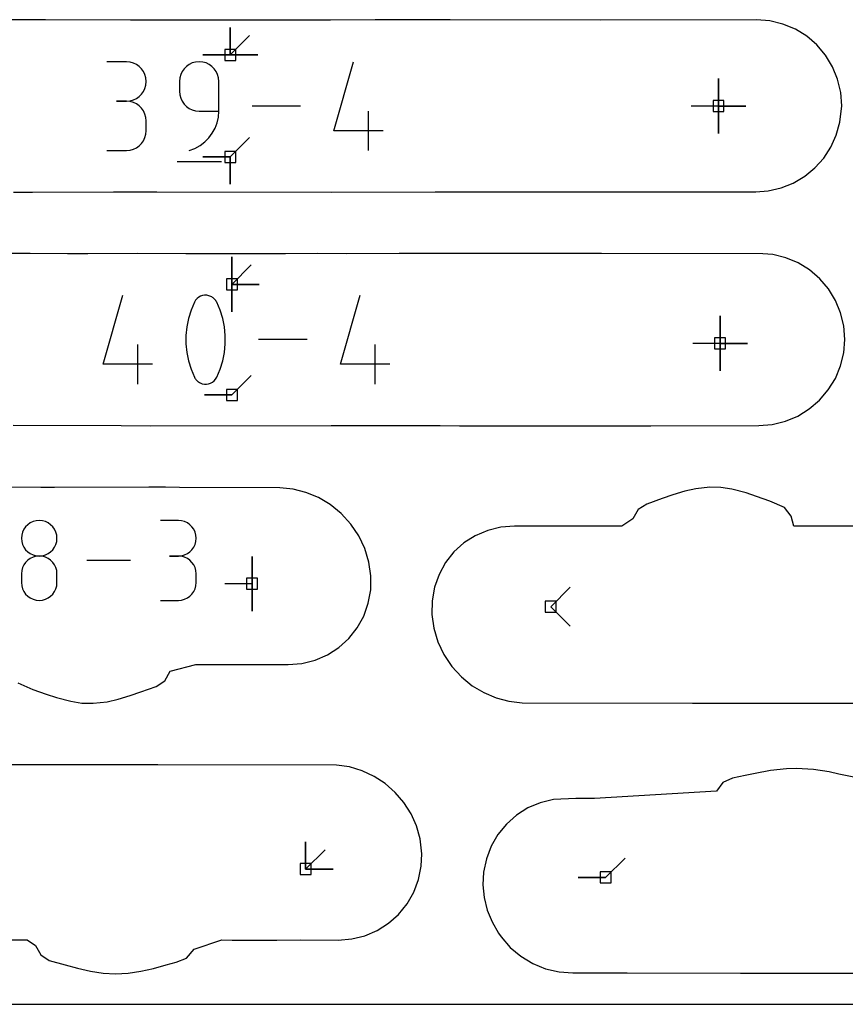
# Model space of a CAD drawing. Extents: x 0 to 600, y 0 to 900.
# Tile 2 of 56: x 41 to 84, y 0 to 51. Entities that reach past the tile are written whole.
import ezdxf

# ---------------------------------------------------------------- set-up
doc = ezdxf.new("R2010")
doc.units = 0

msp = doc.modelspace()

# ---------------------------------------------------------------- linework, layer by layer
at = {"layer": 'annotation', "color": 1}
for p, q in [((52.091227, 49.445395), (52.091227, 50.874145)), ((52.091227, 49.445395), (52.091227, 50.874145)), ((52.091227, 50.874145), (52.091227, 49.445395)), ((52.091227, 49.445395), (52.091227, 50.874145)), ((52.091227, 50.874145), (52.091227, 49.445395)), ((52.091227, 49.445395), (52.091227, 50.874145)), ((52.091227, 50.874145), (52.091227, 49.445395)), ((52.091227, 49.445395), (53.101506, 50.455674)), ((52.091227, 49.445395), (50.662477, 49.445395)), ((52.091227, 49.445395), (50.662477, 49.445395)), ((50.662477, 49.445395), (52.091227, 49.445395)), ((52.091227, 49.445395), (53.519977, 49.445395)), ((52.091227, 49.445395), (53.519977, 49.445395)), ((53.519977, 49.445395), (52.091227, 49.445395)), ((52.091227, 49.445395), (53.519977, 49.445395)), ((53.519977, 49.445395), (52.091227, 49.445395)), ((46.687518, 49.085979), (45.661357, 49.085979)), ((46.872076, 49.069414), (46.687518, 49.085979)), ((47.045738, 49.021674), (46.872076, 49.069414)), ((47.205617, 48.945697), (47.045738, 49.021674)), ((47.348823, 48.844419), (47.205617, 48.945697)), ((47.472469, 48.720775), (47.348823, 48.844419)), ((47.573666, 48.577701), (47.472469, 48.720775)), ((49.687975, 48.725639), (49.586623, 48.582204)), ((49.811741, 48.849526), (49.687975, 48.725639)), ((49.954995, 48.950951), (49.811741, 48.849526)), ((50.114814, 49.027004), (49.954995, 48.950951)), ((50.288273, 49.074771), (50.114814, 49.027004)), ((50.472449, 49.09134), (50.288273, 49.074771)), ((50.657007, 49.074771), (50.472449, 49.09134)), ((50.472449, 49.09134), (50.472449, 49.09134)), ((50.830669, 49.027004), (50.657007, 49.074771)), ((50.990548, 48.950951), (50.830669, 49.027004)), ((51.133754, 48.849526), (50.990548, 48.950951)), ((51.2574, 48.725639), (51.133754, 48.849526)), ((51.358597, 48.582204), (51.2574, 48.725639)), ((57.491413, 45.497601), (58.516125, 49.09134)), ((47.649526, 48.418135), (47.573666, 48.577701)), ((47.69716, 48.245011), (47.649526, 48.418135)), ((47.71368, 48.061266), (47.69716, 48.245011)), ((49.462855, 48.248337), (49.446288, 48.06373)), ((49.510609, 48.422133), (49.462855, 48.248337)), ((49.586623, 48.582204), (49.510609, 48.422133)), ((51.434457, 48.422133), (51.358597, 48.582204)), ((51.482091, 48.248337), (51.434457, 48.422133)), ((51.498611, 48.06373), (51.482091, 48.248337)), ((77.527039, 46.78081), (77.527039, 48.20956)), ((77.527039, 46.78081), (77.527039, 48.20956)), ((77.527039, 48.20956), (77.527039, 46.78081)), ((77.527039, 46.78081), (77.527039, 48.20956)), ((77.527039, 48.20956), (77.527039, 46.78081)), ((77.527039, 46.78081), (77.527039, 48.20956)), ((77.527039, 48.20956), (77.527039, 46.78081)), ((47.573666, 47.542792), (47.649526, 47.702864)), ((47.649526, 47.702864), (47.69716, 47.876659)), ((47.69716, 47.876659), (47.71368, 48.061266)), ((47.71368, 48.061266), (47.71368, 48.061266)), ((49.446288, 48.06373), (49.446288, 47.549924)), ((51.498611, 46.522604), (51.498611, 48.06373)), ((51.498611, 48.06373), (51.498611, 48.06373)), ((47.205617, 47.174045), (47.348823, 47.275471)), ((47.348823, 47.275471), (47.472469, 47.399357)), ((47.472469, 47.399357), (47.573666, 47.542792)), ((49.446288, 47.549924), (49.446288, 47.549924)), ((49.446288, 47.549924), (49.462855, 47.365327)), ((49.462855, 47.365327), (49.510609, 47.191558)), ((49.510609, 47.191558), (49.586623, 47.031525)), ((46.687518, 47.033656), (46.173713, 47.033656)), ((46.173713, 47.033656), (46.687518, 47.033656)), ((46.687518, 47.033656), (46.872076, 47.050225)), ((46.872076, 47.01709), (46.687518, 47.033656)), ((46.687518, 47.033656), (46.687518, 47.033656)), ((46.872076, 47.050225), (47.045738, 47.097993)), ((47.045738, 46.969351), (46.872076, 47.01709)), ((47.045738, 47.097993), (47.205617, 47.174045)), ((47.205617, 46.893374), (47.045738, 46.969351)), ((47.348823, 46.792095), (47.205617, 46.893374)), ((47.472469, 46.668451), (47.348823, 46.792095)), ((47.573666, 46.525378), (47.472469, 46.668451)), ((49.586623, 47.031525), (49.687975, 46.888136)), ((49.687975, 46.888136), (49.811741, 46.764298)), ((49.811741, 46.764298), (49.954995, 46.662918)), ((55.75895, 46.78081), (53.232233, 46.78081)), ((77.527039, 46.78081), (76.098289, 46.78081)), ((77.527039, 46.78081), (78.955789, 46.78081)), ((77.527039, 46.78081), (78.955789, 46.78081)), ((78.955789, 46.78081), (77.527039, 46.78081)), ((77.527039, 46.78081), (77.527039, 45.35206)), ((77.527039, 46.78081), (78.955789, 46.78081)), ((78.955789, 46.78081), (77.527039, 46.78081)), ((77.527039, 46.78081), (77.527039, 45.35206)), ((77.527039, 45.35206), (77.527039, 46.78081)), ((47.649526, 46.365812), (47.573666, 46.525378)), ((47.69716, 46.192688), (47.649526, 46.365812)), ((47.71368, 46.008943), (47.69716, 46.192688)), ((49.954995, 46.662918), (50.114814, 46.586904)), ((50.114814, 46.586904), (50.288273, 46.539163)), ((50.288273, 46.539163), (50.472449, 46.522604)), ((50.472449, 46.522604), (51.498611, 46.522604)), ((51.409588, 45.911565), (51.475891, 46.211037)), ((51.475891, 46.211037), (51.498611, 46.522604)), ((59.288137, 44.47028), (59.288137, 46.522604)), ((47.71368, 45.495138), (47.71368, 46.008943)), ((47.71368, 46.008943), (47.71368, 46.008943)), ((51.302485, 45.627955), (51.409588, 45.911565)), ((47.573666, 44.978574), (47.649526, 45.138153)), ((47.649526, 45.138153), (47.69716, 45.311317)), ((47.69716, 45.311317), (47.71368, 45.495138)), ((50.977011, 45.123382), (51.157365, 45.363972)), ((51.157365, 45.363972), (51.302485, 45.627955)), ((52.091227, 44.136345), (53.101506, 45.146623)), ((60.057252, 45.497601), (57.491413, 45.497601)), ((47.205617, 44.610643), (47.348823, 44.71189)), ((47.348823, 44.71189), (47.472469, 44.83551)), ((47.472469, 44.83551), (47.573666, 44.978574)), ((50.252386, 44.579635), (50.521738, 44.727447)), ((50.521738, 44.727447), (50.764208, 44.909952)), ((50.764208, 44.909952), (50.977011, 45.123382)), ((45.661357, 44.470425), (46.687518, 44.470425)), ((46.687518, 44.470425), (46.872076, 44.486981)), ((46.687518, 44.470425), (46.687518, 44.470425)), ((46.872076, 44.486981), (47.045738, 44.534697)), ((47.045738, 44.534697), (47.205617, 44.610643)), ((49.958934, 44.47028), (50.252386, 44.579635)), ((49.958934, 44.47028), (49.958934, 44.47028)), ((52.091227, 44.136345), (50.662477, 44.136345)), ((52.091227, 44.136345), (50.662477, 44.136345)), ((50.662477, 44.136345), (52.091227, 44.136345)), ((52.091227, 44.136345), (52.091227, 42.707595)), ((52.091227, 44.136345), (52.091227, 42.707595)), ((52.091227, 42.707595), (52.091227, 44.136345)), ((52.091227, 44.136345), (52.091227, 42.707595)), ((52.091227, 42.707595), (52.091227, 44.136345)), ((49.318054, 43.892648), (51.628584, 43.892648)), ((52.175604, 37.494555), (52.175604, 38.923304)), ((52.175604, 37.494555), (52.175604, 38.923304)), ((52.175604, 38.923304), (52.175604, 37.494555)), ((52.175604, 37.494555), (52.175604, 38.923304)), ((52.175604, 38.923304), (52.175604, 37.494555)), ((52.175604, 37.494555), (52.175604, 38.923304)), ((52.175604, 38.923304), (52.175604, 37.494555)), ((52.175604, 37.494555), (53.185883, 38.504833)), ((52.175604, 37.494555), (53.604354, 37.494554)), ((52.175604, 37.494555), (53.604354, 37.494554)), ((53.604354, 37.494554), (52.175604, 37.494555)), ((52.175604, 37.494555), (52.175604, 36.065805)), ((52.175604, 37.494555), (53.604354, 37.494554)), ((53.604354, 37.494554), (52.175604, 37.494555)), ((52.175604, 37.494555), (52.175604, 36.065805)), ((52.175604, 36.065805), (52.175604, 37.494555)), ((45.473401, 33.331107), (46.500682, 36.933854)), ((50.757583, 36.926796), (50.648823, 36.909053)), ((50.868731, 36.925737), (50.757583, 36.926796)), ((50.979801, 36.905057), (50.868731, 36.925737)), ((57.83882, 33.331107), (58.866102, 36.933854)), ((50.227221, 36.567024), (50.049637, 36.149417)), ((50.287023, 36.666471), (50.227221, 36.567024)), ((50.227221, 36.567024), (50.227221, 36.567024)), ((50.361551, 36.751218), (50.287023, 36.666471)), ((50.448339, 36.820444), (50.361551, 36.751218)), ((50.544919, 36.873329), (50.448339, 36.820444)), ((50.648823, 36.909053), (50.544919, 36.873329)), ((51.088324, 36.863936), (50.979801, 36.905057)), ((51.129869, 36.842104), (51.088324, 36.863936)), ((51.088324, 36.863936), (51.088324, 36.863936)), ((51.169735, 36.817028), (51.129869, 36.842104)), ((51.207728, 36.788906), (51.169735, 36.817028)), ((51.243656, 36.757936), (51.207728, 36.788906)), ((51.277324, 36.724316), (51.243656, 36.757936)), ((51.308539, 36.688246), (51.277324, 36.724316)), ((51.337107, 36.649923), (51.308539, 36.688246)), ((51.362834, 36.609546), (51.337107, 36.649923)), ((51.385527, 36.567314), (51.362834, 36.609546)), ((51.563971, 36.148847), (51.385527, 36.567314)), ((51.385527, 36.567314), (51.385527, 36.567314)), ((50.049637, 36.149417), (49.91645, 35.719699)), ((51.697804, 35.718483), (51.563971, 36.148847)), ((49.91645, 35.719699), (49.827658, 35.281297)), ((51.787027, 35.279651), (51.697804, 35.718483)), ((77.609537, 34.420823), (77.609537, 35.849573)), ((77.609537, 34.420823), (77.609537, 35.849573)), ((77.609537, 35.849573), (77.609537, 34.420823)), ((77.609537, 34.420823), (77.609537, 35.849573)), ((77.609537, 35.849573), (77.609537, 34.420823)), ((77.609537, 34.420823), (77.609537, 35.849573)), ((77.609537, 35.849573), (77.609537, 34.420823)), ((49.827658, 35.281297), (49.783262, 34.837637)), ((51.831638, 34.835776), (51.787027, 35.279651)), ((47.274629, 32.301211), (47.274629, 34.358679)), ((49.783262, 34.837637), (49.783262, 34.392145)), ((49.783262, 34.392145), (49.827658, 33.948248)), ((51.787027, 33.946602), (51.831638, 34.390284)), ((51.831638, 34.390284), (51.831638, 34.835776)), ((56.102015, 34.617533), (53.568965, 34.617533)), ((59.640049, 32.301211), (59.640049, 34.358679)), ((77.609537, 34.420823), (76.180787, 34.420823)), ((77.609537, 34.420823), (79.038287, 34.420823)), ((77.609537, 34.420823), (79.038287, 34.420823)), ((79.038287, 34.420823), (77.609537, 34.420823)), ((77.609537, 34.420823), (77.609537, 32.992073)), ((77.609537, 34.420823), (79.038287, 34.420823)), ((79.038287, 34.420823), (77.609537, 34.420823)), ((77.609537, 34.420823), (77.609537, 32.992073)), ((77.609537, 32.992073), (77.609537, 34.420823)), ((49.827658, 33.948248), (49.91645, 33.509373)), ((51.697804, 33.508157), (51.787027, 33.946602)), ((49.91645, 33.509373), (50.049637, 33.078945)), ((51.563971, 33.078375), (51.697804, 33.508157)), ((48.045671, 33.331107), (45.473401, 33.331107)), ((50.049637, 33.078945), (50.227221, 32.660392)), ((51.385527, 32.660682), (51.563971, 33.078375)), ((60.411091, 33.331107), (57.83882, 33.331107)), ((50.227221, 32.660392), (50.227221, 32.660392)), ((50.227221, 32.660392), (50.249831, 32.618243)), ((50.249831, 32.618243), (50.275368, 32.578068)), ((50.275368, 32.578068), (50.303725, 32.539987)), ((50.303725, 32.539987), (50.334792, 32.504123)), ((50.334792, 32.504123), (50.368464, 32.470597)), ((50.368464, 32.470597), (50.404632, 32.439531)), ((50.404632, 32.439531), (50.443189, 32.411048)), ((50.443189, 32.411048), (50.484027, 32.38527)), ((50.484027, 32.38527), (50.527038, 32.362317)), ((50.527038, 32.362317), (50.527038, 32.362317)), ((50.527038, 32.362317), (50.634707, 32.322068)), ((50.634707, 32.322068), (50.74513, 32.302072)), ((50.855811, 32.301512), (50.964254, 32.319575)), ((50.964254, 32.319575), (51.067963, 32.355445)), ((51.067963, 32.355445), (51.164441, 32.408306)), ((51.164441, 32.408306), (51.251192, 32.477342)), ((51.251192, 32.477342), (51.325719, 32.56174)), ((51.325719, 32.56174), (51.385527, 32.660682)), ((51.385527, 32.660682), (51.385527, 32.660682)), ((52.175604, 31.740511), (53.185883, 32.75079)), ((50.74513, 32.302072), (50.855811, 32.301512)), ((52.175604, 31.740511), (50.746854, 31.740511)), ((52.175604, 31.740511), (50.746854, 31.740511)), ((50.746854, 31.740511), (52.175604, 31.740511)), ((41.817032, 25.137768), (41.672999, 25.069301)), ((41.973382, 25.180788), (41.817032, 25.137768)), ((42.139422, 25.195717), (41.973382, 25.180788)), ((42.305462, 25.180788), (42.139422, 25.195717)), ((42.139422, 25.195717), (42.139422, 25.195717)), ((42.461812, 25.137768), (42.305462, 25.180788)), ((42.605845, 25.069301), (42.461812, 25.137768)), ((49.389062, 25.195978), (48.464332, 25.195978)), ((49.555377, 25.18105), (49.389062, 25.195978)), ((49.711873, 25.138029), (49.555377, 25.18105)), ((49.855949, 25.069562), (49.711873, 25.138029)), ((41.341098, 24.73768), (41.272625, 24.593886)), ((41.432404, 24.866611), (41.341098, 24.73768)), ((41.543914, 24.978033), (41.432404, 24.866611)), ((41.672999, 25.069301), (41.543914, 24.978033)), ((42.73493, 24.978033), (42.605845, 25.069301)), ((42.84644, 24.866611), (42.73493, 24.978033)), ((42.937746, 24.73768), (42.84644, 24.866611)), ((43.006219, 24.593886), (42.937746, 24.73768)), ((49.985, 24.978294), (49.855949, 25.069562)), ((50.096424, 24.866872), (49.985, 24.978294)), ((50.187618, 24.737941), (50.096424, 24.866872)), ((50.25598, 24.594147), (50.187618, 24.737941)), ((41.229613, 24.437874), (41.214692, 24.272292)), ((41.214692, 24.272292), (41.214692, 24.272292)), ((41.214692, 24.272292), (41.229622, 24.105932)), ((41.272625, 24.593886), (41.229613, 24.437874)), ((41.229622, 24.105932), (41.272655, 23.949316)), ((43.006189, 23.949316), (43.049222, 24.105932)), ((43.049231, 24.437874), (43.006219, 24.593886)), ((43.049222, 24.105932), (43.064152, 24.272292)), ((43.064152, 24.272292), (43.049231, 24.437874)), ((43.064152, 24.272292), (43.064152, 24.272292)), ((50.298905, 24.438136), (50.25598, 24.594147)), ((50.25598, 23.949577), (50.298905, 24.106193)), ((50.313792, 24.272553), (50.298905, 24.438136)), ((50.298905, 24.106193), (50.313792, 24.272553)), ((50.313792, 24.272553), (50.313792, 24.272553)), ((41.272655, 23.949316), (41.341156, 23.805067)), ((41.341156, 23.805067), (41.43249, 23.675809)), ((41.43249, 23.675809), (41.544021, 23.564169)), ((42.734823, 23.564169), (42.846354, 23.675809)), ((42.846354, 23.675809), (42.937688, 23.805067)), ((42.937688, 23.805067), (43.006189, 23.949316)), ((49.985, 23.56443), (50.096424, 23.676071)), ((50.096424, 23.676071), (50.187618, 23.805328)), ((50.187618, 23.805328), (50.25598, 23.949577)), ((41.543914, 23.128366), (41.432404, 23.016747)), ((41.672999, 23.219753), (41.543914, 23.128366)), ((41.544021, 23.564169), (41.673115, 23.472768)), ((41.817032, 23.288282), (41.672999, 23.219753)), ((41.673115, 23.472768), (41.817137, 23.404233)), ((41.973382, 23.331325), (41.817032, 23.288282)), ((41.817137, 23.404233), (41.973451, 23.361188)), ((42.139422, 23.346256), (41.973382, 23.331325)), ((41.973451, 23.361188), (42.139422, 23.346256)), ((42.139422, 23.346256), (42.305393, 23.361188)), ((42.305462, 23.331333), (42.139422, 23.346256)), ((42.139422, 23.346256), (42.139422, 23.346256)), ((42.139422, 23.346256), (42.139422, 23.346256)), ((42.305393, 23.361188), (42.461707, 23.404233)), ((42.461812, 23.288312), (42.305462, 23.331333)), ((42.461707, 23.404233), (42.605728, 23.472768)), ((42.605845, 23.219811), (42.461812, 23.288312)), ((42.605728, 23.472768), (42.734823, 23.564169)), ((42.73493, 23.128452), (42.605845, 23.219811)), ((42.84644, 23.016855), (42.73493, 23.128452)), ((46.903115, 23.118664), (44.626152, 23.118664)), ((49.389062, 23.346517), (48.926044, 23.346517)), ((48.926044, 23.346517), (49.389062, 23.346517)), ((49.389062, 23.346517), (49.555377, 23.361449)), ((49.555377, 23.331589), (49.389062, 23.346517)), ((49.389062, 23.346517), (49.389062, 23.346517)), ((49.555377, 23.361449), (49.711873, 23.404495)), ((49.711873, 23.288568), (49.555377, 23.331589)), ((49.711873, 23.404495), (49.855949, 23.47303)), ((49.855949, 23.220101), (49.711873, 23.288568)), ((49.855949, 23.47303), (49.985, 23.56443)), ((49.985, 23.128834), (49.855949, 23.220101)), ((50.096424, 23.017412), (49.985, 23.128834)), ((53.230129, 21.901658), (53.230129, 23.330408)), ((53.230129, 21.901658), (53.230129, 23.330408)), ((53.230129, 23.330408), (53.230129, 21.901658)), ((53.230129, 21.901658), (53.230129, 23.330408)), ((53.230129, 23.330408), (53.230129, 21.901658)), ((41.229613, 22.586763), (41.214692, 22.420481)), ((41.272625, 22.743319), (41.229613, 22.586763)), ((41.341098, 22.887523), (41.272625, 22.743319)), ((41.432404, 23.016747), (41.341098, 22.887523)), ((42.937746, 22.887639), (42.84644, 23.016855)), ((43.006219, 22.743425), (42.937746, 22.887639)), ((43.049231, 22.586832), (43.006219, 22.743425)), ((43.064152, 22.420481), (43.049231, 22.586832)), ((50.187618, 22.88848), (50.096424, 23.017412)), ((50.25598, 22.744686), (50.187618, 22.88848)), ((50.298905, 22.588675), (50.25598, 22.744686)), ((50.313792, 22.423093), (50.298905, 22.588675)), ((41.214692, 22.420481), (41.214692, 21.959813)), ((43.064152, 21.959813), (43.064152, 22.420481)), ((43.064152, 22.420481), (43.064152, 22.420481)), ((50.313792, 21.960075), (50.313792, 22.423093)), ((50.313792, 22.423093), (50.313792, 22.423093)), ((41.214692, 21.959813), (41.214692, 21.959813)), ((41.214692, 21.959813), (41.229622, 21.793543)), ((41.229622, 21.793543), (41.272655, 21.637167)), ((41.272655, 21.637167), (41.341156, 21.493265)), ((42.937688, 21.493265), (43.006189, 21.637167)), ((43.006189, 21.637167), (43.049222, 21.793543)), ((43.049222, 21.793543), (43.064152, 21.959813)), ((50.187618, 21.494571), (50.25598, 21.638376)), ((50.25598, 21.638376), (50.298905, 21.794423)), ((50.298905, 21.794423), (50.313792, 21.960075)), ((53.230129, 21.901658), (51.801379, 21.901658)), ((53.230129, 21.901658), (53.230129, 20.472908)), ((53.230129, 21.901658), (53.230129, 20.472908)), ((53.230129, 20.472908), (53.230129, 21.901658)), ((68.788009, 20.707199), (69.798288, 21.717478)), ((68.788009, 20.707199), (69.798288, 21.717478)), ((69.798288, 21.717478), (68.788009, 20.707199)), ((41.341156, 21.493265), (41.43249, 21.36442)), ((41.43249, 21.36442), (41.544021, 21.253212)), ((41.544021, 21.253212), (41.673115, 21.162224)), ((41.673115, 21.162224), (41.817137, 21.094037)), ((41.817137, 21.094037), (41.973451, 21.051231)), ((41.973451, 21.051231), (42.139422, 21.036389)), ((42.139422, 21.036389), (42.305393, 21.051231)), ((42.139422, 21.036389), (42.139422, 21.036389)), ((42.305393, 21.051231), (42.461707, 21.094037)), ((42.461707, 21.094037), (42.605728, 21.162224)), ((42.605728, 21.162224), (42.734823, 21.253212)), ((42.734823, 21.253212), (42.846354, 21.36442)), ((42.846354, 21.36442), (42.937688, 21.493265)), ((48.464332, 21.03665), (49.389062, 21.03665)), ((49.389062, 21.03665), (49.555377, 21.05157)), ((49.389062, 21.03665), (49.389062, 21.03665)), ((49.555377, 21.05157), (49.711873, 21.094569)), ((49.711873, 21.094569), (49.855949, 21.163008)), ((49.855949, 21.163008), (49.985, 21.254247)), ((49.985, 21.254247), (50.096424, 21.365648)), ((50.096424, 21.365648), (50.187618, 21.494571)), ((68.788009, 20.707199), (69.798288, 19.696921)), ((56.018981, 7.040854), (56.018981, 8.469604)), ((56.018981, 7.040854), (56.018981, 8.469604)), ((56.018981, 8.469604), (56.018981, 7.040854)), ((56.018981, 7.040854), (56.018981, 8.469604)), ((56.018981, 8.469604), (56.018981, 7.040854)), ((56.018981, 7.040854), (57.02926, 8.051132)), ((71.647978, 6.607306), (72.658257, 7.617585)), ((56.018981, 7.040854), (57.447731, 7.040853)), ((56.018981, 7.040854), (57.447731, 7.040853)), ((57.447731, 7.040853), (56.018981, 7.040854)), ((71.647978, 6.607306), (70.219228, 6.607306)), ((71.647978, 6.607306), (70.219228, 6.607306)), ((70.219228, 6.607306), (71.647978, 6.607306))]:
    msp.add_line(p, q, dxfattribs=at)
at = {"layer": 'boundary', "color": 5}
for p, q in [((42.46778, 51.279842), (41.580706, 51.27807)), ((46.892125, 51.246662), (42.46778, 51.279842)), ((41.580706, 51.27807), (38.450238, 51.262701)), ((57.306923, 51.246663), (46.892125, 51.246662)), ((59.641162, 51.274978), (57.306923, 51.246663)), ((61.286152, 51.268958), (59.641162, 51.274978)), ((63.023108, 51.273352), (61.286152, 51.268958)), ((63.546986, 51.27131), (63.023108, 51.273352)), ((71.404375, 51.251609), (63.546986, 51.27131)), ((79.506025, 51.2744), (71.404375, 51.251609)), ((80.20643, 51.218914), (79.506025, 51.2744)), ((80.886176, 51.054543), (80.20643, 51.218914)), ((81.531329, 50.785243), (80.886176, 51.054543)), ((82.124246, 50.419017), (81.531329, 50.785243)), ((82.652529, 49.964096), (82.124246, 50.419017)), ((83.104831, 49.429482), (82.652529, 49.964096)), ((83.467882, 48.829872), (83.104831, 49.429482)), ((83.732774, 48.180024), (83.467882, 48.829872)), ((83.892974, 47.495744), (83.732774, 48.180024)), ((83.944536, 46.794355), (83.892974, 47.495744)), ((83.848923, 45.935373), (83.944536, 46.794355)), ((83.664457, 45.273142), (83.848923, 45.935373)), ((83.381366, 44.646992), (83.664457, 45.273142)), ((83.006226, 44.071377), (83.381366, 44.646992)), ((82.547674, 43.559657), (83.006226, 44.071377)), ((81.423318, 42.774175), (82.016006, 43.123741)), ((82.016006, 43.123741), (82.547674, 43.559657)), ((80.78328, 42.519652), (81.423318, 42.774175)), ((40.799525, 42.304693), (41.792323, 42.295193)), ((41.792323, 42.295193), (46.008868, 42.308732)), ((46.008868, 42.308732), (46.705855, 42.306667)), ((46.705855, 42.306667), (48.264969, 42.31031)), ((48.264969, 42.31031), (57.340146, 42.301877)), ((57.340146, 42.301877), (62.760343, 42.314949)), ((62.760343, 42.314949), (65.227561, 42.315731)), ((65.227561, 42.315731), (78.847593, 42.313839)), ((78.847593, 42.313839), (79.465848, 42.31605)), ((79.465848, 42.31605), (80.110328, 42.366704)), ((80.110328, 42.366704), (80.78328, 42.519652)), ((41.669344, 39.106779), (37.76643, 39.103709)), ((43.611647, 39.093743), (41.669344, 39.106779)), ((44.677257, 39.086719), (43.611647, 39.093743)), ((47.237653, 39.097332), (44.677257, 39.086719)), ((49.785664, 39.078224), (47.237653, 39.097332)), ((54.971622, 39.078225), (49.785664, 39.078224)), ((56.633214, 39.09838), (54.971622, 39.078225)), ((58.151604, 39.08946), (56.633214, 39.09838)), ((60.893804, 39.094366), (58.151604, 39.08946)), ((62.247721, 39.098121), (60.893804, 39.094366)), ((63.244057, 39.105486), (62.247721, 39.098121)), ((64.233727, 39.101629), (63.244057, 39.105486)), ((66.372648, 39.096266), (64.233727, 39.101629)), ((70.003873, 39.106481), (66.372648, 39.096266)), ((71.426495, 39.105611), (70.003873, 39.106481)), ((79.834783, 39.086278), (71.426495, 39.105611)), ((80.354065, 39.044887), (79.834783, 39.086278)), ((81.034072, 38.880521), (80.354065, 39.044887)), ((81.680557, 38.611034), (81.034072, 38.880521)), ((82.274499, 38.244907), (81.680557, 38.611034)), ((82.80312, 37.791106), (82.274499, 38.244907)), ((83.25606, 37.258243), (82.80312, 37.791106)), ((83.620737, 36.659977), (83.25606, 37.258243)), ((83.887559, 36.01166), (83.620737, 36.659977)), ((84.049959, 35.329067), (83.887559, 36.01166)), ((84.105395, 34.630914), (84.049959, 35.329067)), ((84.048489, 33.930477), (84.105395, 34.630914)), ((83.883166, 33.247108), (84.048489, 33.930477)), ((83.613476, 32.597706), (83.883166, 33.247108)), ((83.246042, 31.998332), (83.613476, 32.597706)), ((82.789967, 31.463694), (83.246042, 31.998332)), ((82.256398, 31.006965), (82.789967, 31.463694)), ((81.658528, 30.639395), (82.256398, 31.006965)), ((80.3296, 30.205579), (81.010904, 30.370021)), ((81.010904, 30.370021), (81.658528, 30.639395)), ((40.7874, 30.156254), (46.413418, 30.146667)), ((46.413418, 30.146667), (47.934869, 30.128287)), ((47.934869, 30.128287), (57.353135, 30.152915)), ((57.353135, 30.152915), (63.019252, 30.148328)), ((63.019252, 30.148328), (64.03612, 30.131335)), ((64.03612, 30.131335), (73.995527, 30.129951)), ((73.995527, 30.129951), (79.629227, 30.150093)), ((79.629227, 30.150093), (80.3296, 30.205579)), ((42.218778, 26.919129), (36.009484, 26.953287)), ((42.943081, 26.920468), (42.218778, 26.919129)), ((47.857835, 26.929743), (42.943081, 26.920468)), ((48.714973, 26.925121), (47.857835, 26.929743)), ((49.45309, 26.921422), (48.714973, 26.925121)), ((54.673355, 26.901404), (49.45309, 26.921422)), ((55.36081, 26.829142), (54.673355, 26.901404)), ((56.033843, 26.657875), (55.36081, 26.829142)), ((75.775052, 26.719942), (75.146077, 26.527652)), ((76.344198, 26.854141), (75.775052, 26.719942)), ((77.072211, 26.92756), (76.344198, 26.854141)), ((77.64915, 26.914033), (77.072211, 26.92756)), ((78.224928, 26.823116), (77.64915, 26.914033)), ((78.96386, 26.632917), (78.224928, 26.823116)), ((56.680378, 26.391985), (56.033843, 26.657875)), ((57.300024, 26.026751), (56.680378, 26.391985)), ((74.590339, 26.334855), (73.788401, 26.055078)), ((75.146077, 26.527652), (74.590339, 26.334855)), ((79.513211, 26.448897), (78.96386, 26.632917)), ((80.20252, 26.20961), (79.513211, 26.448897)), ((80.964515, 25.882758), (80.20252, 26.20961)), ((57.876281, 25.559878), (57.300024, 26.026751)), ((73.345876, 25.775894), (73.056478, 25.279579)), ((73.788401, 26.055078), (73.345876, 25.775894)), ((81.320587, 25.431231), (80.964515, 25.882758)), ((58.377575, 25.012378), (57.876281, 25.559878)), ((73.056478, 25.279579), (72.498539, 24.904731)), ((81.45276, 24.900811), (81.320587, 25.431231)), ((58.791499, 24.397861), (58.377575, 25.012378)), ((65.505597, 24.680464), (64.857633, 24.404271)), ((66.19397, 24.848935), (65.505597, 24.680464)), ((66.906931, 24.905911), (66.19397, 24.848935)), ((70.912336, 24.908058), (66.906931, 24.905911)), ((72.498539, 24.904731), (70.912336, 24.908058)), ((84.57684, 24.906225), (81.45276, 24.900811)), ((59.107825, 23.731517), (58.791499, 24.397861)), ((64.857633, 24.404271), (64.266449, 24.0271)), ((59.318755, 23.029852), (59.107825, 23.731517)), ((64.266449, 24.0271), (63.746677, 23.558097)), ((63.746677, 23.558097), (63.311203, 23.008807)), ((59.419071, 22.310781), (59.318755, 23.029852)), ((63.311203, 23.008807), (62.970889, 22.392636)), ((59.406577, 21.588885), (59.419071, 22.310781)), ((62.970889, 22.392636), (62.734262, 21.724783)), ((59.281054, 20.88516), (59.406577, 21.588885)), ((62.734262, 21.724783), (62.607274, 21.021706)), ((59.045711, 20.216654), (59.281054, 20.88516)), ((62.607274, 21.021706), (62.594071, 20.300095)), ((58.706468, 19.599819), (59.045711, 20.216654)), ((62.594071, 20.300095), (62.69243, 19.581318)), ((58.271851, 19.049824), (58.706468, 19.599819)), ((62.69243, 19.581318), (62.902039, 18.879801)), ((57.752651, 18.580163), (58.271851, 19.049824)), ((57.161806, 18.202349), (57.752651, 18.580163)), ((62.902039, 18.879801), (63.217059, 18.213441)), ((56.513909, 17.925547), (57.161806, 18.202349)), ((63.217059, 18.213441), (63.62974, 17.598792)), ((48.964344, 17.349611), (50.296505, 17.705175)), ((50.296505, 17.705175), (50.861934, 17.704911)), ((50.861934, 17.704911), (55.109126, 17.699218)), ((55.109126, 17.699218), (55.824972, 17.756494)), ((55.824972, 17.756494), (56.513909, 17.925547)), ((63.62974, 17.598792), (64.129855, 17.051032)), ((48.686001, 16.846939), (48.964344, 17.349611)), ((64.129855, 17.051032), (64.692535, 16.594234)), ((41.029423, 16.737183), (41.798703, 16.399366)), ((47.429469, 16.271436), (48.233439, 16.552165)), ((48.233439, 16.552165), (48.686001, 16.846939)), ((64.692535, 16.594234), (65.294119, 16.234556)), ((41.798703, 16.399366), (42.493814, 16.157782)), ((42.493814, 16.157782), (43.042877, 15.973588)), ((43.042877, 15.973588), (43.779815, 15.783099)), ((46.247293, 15.886575), (46.874009, 16.078653)), ((46.874009, 16.078653), (47.429469, 16.271436)), ((65.294119, 16.234556), (65.936663, 15.962628)), ((65.936663, 15.962628), (66.608329, 15.784411)), ((43.779815, 15.783099), (44.356442, 15.691056)), ((44.356442, 15.691056), (44.945959, 15.67707)), ((44.945959, 15.67707), (45.678275, 15.751691)), ((45.678275, 15.751691), (46.247293, 15.886575)), ((66.608329, 15.784411), (67.296346, 15.704974)), ((67.296346, 15.704974), (76.169906, 15.689778)), ((76.169906, 15.689778), (79.641045, 15.689537)), ((79.641045, 15.689537), (83.797041, 15.689216)), ((83.797041, 15.689216), (87.110624, 15.688964)), ((44.755889, 12.479286), (33.25342, 12.478782)), ((48.317393, 12.479482), (44.755889, 12.479286)), ((57.628069, 12.456586), (48.317393, 12.479482)), ((58.30729, 12.359467), (57.628069, 12.456586)), ((58.966219, 12.163122), (58.30729, 12.359467)), ((59.591483, 11.872624), (58.966219, 12.163122)), ((60.170179, 11.494688), (59.591483, 11.872624)), ((78.923035, 11.916509), (78.250861, 11.774602)), ((79.428493, 12.026593), (78.923035, 11.916509)), ((80.238409, 12.174494), (79.428493, 12.026593)), ((81.066839, 12.263388), (80.238409, 12.174494)), ((81.594324, 12.278528), (81.066839, 12.263388)), ((82.470303, 12.224494), (81.594324, 12.278528)), ((83.295567, 12.099486), (82.470303, 12.224494)), ((83.800933, 11.994435), (83.295567, 12.099486)), ((84.578188, 11.82901), (83.800933, 11.994435)), ((60.690373, 11.037442), (60.170179, 11.494688)), ((77.756427, 11.544478), (77.428279, 11.102276)), ((78.250861, 11.774602), (77.756427, 11.544478)), ((61.141092, 10.510415), (60.690373, 11.037442)), ((77.428279, 11.102276), (71.065611, 10.719558)), ((61.512599, 9.924411), (61.141092, 10.510415)), ((68.242001, 10.497135), (67.595536, 10.224668)), ((68.925977, 10.663089), (68.242001, 10.497135)), ((70.08771, 10.718959), (68.925977, 10.663089)), ((71.065611, 10.719558), (70.08771, 10.718959)), ((61.796366, 9.291463), (61.512599, 9.924411)), ((67.002645, 9.852363), (66.477982, 9.389359)), ((67.595536, 10.224668), (67.002645, 9.852363)), ((61.986024, 8.615329), (61.796366, 9.291463)), ((66.477982, 9.389359), (66.034495, 8.846972)), ((66.034495, 8.846972), (65.683207, 8.238588)), ((62.064096, 7.842844), (61.986024, 8.615329)), ((65.683207, 8.238588), (65.43284, 7.579253)), ((62.038616, 7.197593), (62.064096, 7.842844)), ((61.899245, 6.501725), (62.038616, 7.197593)), ((65.43284, 7.579253), (65.289576, 6.884998)), ((65.289576, 6.884998), (65.243484, 6.224392)), ((61.652266, 5.840402), (61.899245, 6.501725)), ((65.243484, 6.224392), (65.312064, 5.559876)), ((61.303857, 5.230037), (61.652266, 5.840402)), ((60.862695, 4.685674), (61.303857, 5.230037)), ((65.312064, 5.559876), (65.47639, 4.906592)), ((60.339607, 4.220595), (60.862695, 4.685674)), ((65.47639, 4.906592), (65.72968, 4.288953)), ((59.747556, 3.8463), (60.339607, 4.220595)), ((65.72968, 4.288953), (66.066094, 3.713768)), ((59.10142, 3.572027), (59.747556, 3.8463)), ((66.066094, 3.713768), (66.198943, 3.508261)), ((40.689961, 3.356089), (41.512223, 3.355645)), ((41.512223, 3.355645), (41.953707, 3.068454)), ((50.217926, 2.863628), (51.655429, 3.351487)), ((51.655429, 3.351487), (52.189793, 3.346341)), ((52.189793, 3.346341), (53.509769, 3.345105)), ((53.509769, 3.345105), (54.526583, 3.347042)), ((54.526583, 3.347042), (55.732813, 3.350598)), ((55.732813, 3.350598), (57.70829, 3.347378)), ((57.70829, 3.347378), (58.4169, 3.404368)), ((58.4169, 3.404368), (59.10142, 3.572027)), ((66.198943, 3.508261), (66.679453, 2.964652)), ((41.953707, 3.068454), (42.216148, 2.580033)), ((42.216148, 2.580033), (42.656531, 2.287535)), ((49.81391, 2.395595), (50.217926, 2.863628)), ((66.679453, 2.964652), (67.236159, 2.500392)), ((42.656531, 2.287535), (43.490195, 2.051784)), ((43.490195, 2.051784), (44.137413, 1.881559)), ((48.087778, 1.869229), (48.753436, 2.05211)), ((48.753436, 2.05211), (49.272012, 2.198235)), ((49.272012, 2.198235), (49.81391, 2.395595)), ((67.236159, 2.500392), (67.855129, 2.127059)), ((67.855129, 2.127059), (68.521178, 1.853737)), ((44.137413, 1.881559), (44.803829, 1.722873)), ((44.803829, 1.722873), (45.469053, 1.627146)), ((45.469053, 1.627146), (46.121762, 1.5875)), ((46.121762, 1.5875), (46.7745, 1.627167)), ((46.7745, 1.627167), (47.439708, 1.723006)), ((47.439708, 1.723006), (48.087778, 1.869229)), ((68.521178, 1.853737), (69.217942, 1.687114)), ((69.217942, 1.687114), (69.930783, 1.63128)), ((69.930783, 1.63128), (72.773605, 1.630794)), ((72.773605, 1.630794), (78.664726, 1.617874)), ((78.664726, 1.617874), (81.085757, 1.61695)), ((81.085757, 1.61695), (83.006424, 1.626755)), ((83.006424, 1.626755), (92.557719, 1.619214))]:
    msp.add_line(p, q, dxfattribs=at)
at = {"layer": 'frame', "color": 5}
msp.add_line((0, 0), (600, 0), dxfattribs=at)
at = {"layer": 'hole', "color": 5}
for p, q in [((52.376977, 49.731145), (51.805477, 49.731145)), ((51.805477, 49.731145), (51.805477, 49.159645)), ((52.376977, 49.159645), (52.376977, 49.731145)), ((51.805477, 49.159645), (52.376977, 49.159645)), ((77.812789, 47.06656), (77.241289, 47.06656)), ((77.241289, 47.06656), (77.241289, 46.49506)), ((77.812789, 46.49506), (77.812789, 47.06656)), ((77.241289, 46.49506), (77.812789, 46.49506)), ((52.376977, 44.422095), (51.805477, 44.422095)), ((51.805477, 44.422095), (51.805477, 43.850595)), ((52.376977, 43.850595), (52.376977, 44.422095)), ((51.805477, 43.850595), (52.376977, 43.850595)), ((52.461354, 37.780305), (51.889854, 37.780305)), ((51.889854, 37.780305), (51.889854, 37.208805)), ((52.461354, 37.208805), (52.461354, 37.780305)), ((51.889854, 37.208805), (52.461354, 37.208805)), ((77.895287, 34.706573), (77.323787, 34.706573)), ((77.323787, 34.706573), (77.323787, 34.135073)), ((77.895287, 34.135073), (77.895287, 34.706573)), ((77.323787, 34.135073), (77.895287, 34.135073)), ((52.461354, 32.026261), (51.889854, 32.026261)), ((51.889854, 32.026261), (51.889854, 31.454761)), ((52.461354, 31.454761), (52.461354, 32.026261)), ((51.889854, 31.454761), (52.461354, 31.454761)), ((53.515879, 22.187408), (52.944379, 22.187408)), ((52.944379, 22.187408), (52.944379, 21.615908)), ((53.515879, 21.615908), (53.515879, 22.187408)), ((52.944379, 21.615908), (53.515879, 21.615908)), ((69.073759, 20.992949), (68.502259, 20.992949)), ((68.502259, 20.992949), (68.502259, 20.421449)), ((69.073759, 20.421449), (69.073759, 20.992949)), ((68.502259, 20.421449), (69.073759, 20.421449)), ((56.304731, 7.326604), (55.733231, 7.326604)), ((55.733231, 7.326604), (55.733231, 6.755104)), ((56.304731, 6.755104), (56.304731, 7.326604)), ((55.733231, 6.755104), (56.304731, 6.755104)), ((71.933728, 6.893056), (71.362228, 6.893056)), ((71.362228, 6.893056), (71.362228, 6.321556)), ((71.933728, 6.321556), (71.933728, 6.893056)), ((71.362228, 6.321556), (71.933728, 6.321556))]:
    msp.add_line(p, q, dxfattribs=at)

doc.saveas('drawing.dxf')
